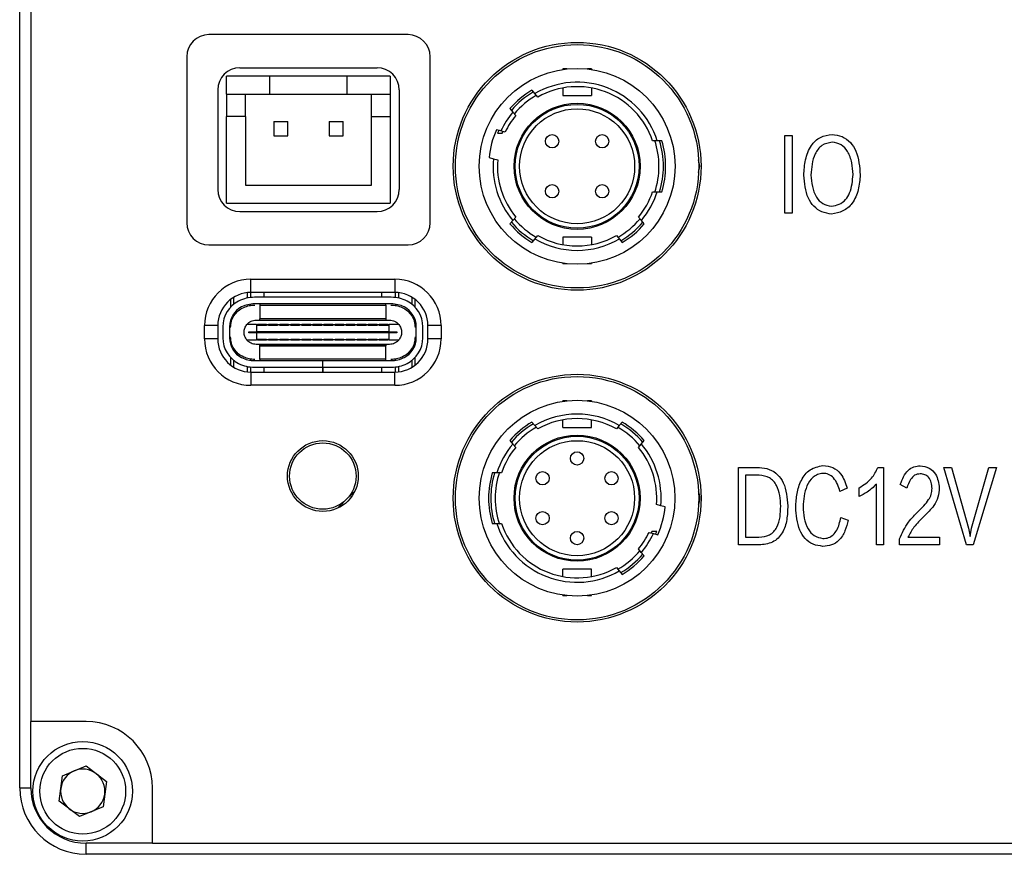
# Model space of a CAD drawing. Header units: millimetres. Extents: x 0 to 13481, y 0 to 1440.
# Tile 4 of 6: x 13370 to 13414, y 1252 to 1289. Entities that reach past the tile are written whole.
import ezdxf

# ---------------------------------------------------------------- set-up
doc = ezdxf.new("R2010")
doc.units = ezdxf.units.MM
doc.layers.add('粗实线', color=7, linetype='Continuous', lineweight=50)

msp = doc.modelspace()

# ---------------------------------------------------------------- linework, layer by layer
at = {"layer": '粗实线', "lineweight": 30}
for p, q in [((13369.74, 1254.553), (13369.74, 1359.553)), ((13370.24, 1356.553), (13370.24, 1257.553)), ((13387.29, 1288.6), (13378.29, 1288.6)), ((13377.29, 1287.6), (13377.29, 1280.1)), ((13388.29, 1280.1), (13388.29, 1287.6)), ((13379.69, 1287.1), (13385.89, 1287.1)), ((13394.463, 1287.05), (13394.283, 1287.05)), ((13394.283, 1287.05), (13394.283, 1287.027)), ((13395.583, 1287.05), (13395.403, 1287.05)), ((13395.583, 1287.05), (13395.583, 1287.027)), ((13379.09, 1285.903), (13379.09, 1286.728)), ((13381.04, 1286.728), (13379.09, 1286.728)), ((13381.04, 1285.903), (13381.04, 1286.728)), ((13384.54, 1286.728), (13381.04, 1286.728)), ((13386.49, 1286.728), (13384.54, 1286.728)), ((13384.54, 1285.903), (13384.54, 1286.728)), ((13386.49, 1286.728), (13386.49, 1285.903)), ((13378.69, 1286.1), (13378.69, 1281.6)), ((13386.89, 1286.1), (13386.89, 1281.6)), ((13393.024, 1285.936), (13392.894, 1286.091)), ((13394.283, 1286.191), (13394.283, 1285.85)), ((13395.583, 1286.191), (13395.583, 1285.85)), ((13379.09, 1285.903), (13381.04, 1285.903)), ((13379.09, 1285.903), (13379.09, 1284.903)), ((13379.94, 1284.903), (13379.94, 1285.903)), ((13381.04, 1285.903), (13384.54, 1285.903)), ((13384.54, 1285.903), (13386.49, 1285.903)), ((13385.64, 1284.903), (13385.64, 1285.903)), ((13386.49, 1285.903), (13386.49, 1284.903)), ((13393.155, 1285.78), (13393.024, 1285.936)), ((13394.283, 1285.85), (13395.583, 1285.85)), ((13391.898, 1285.255), (13392.028, 1285.1)), ((13379.09, 1280.978), (13379.09, 1284.903)), ((13379.94, 1284.903), (13379.09, 1284.903)), ((13379.94, 1284.903), (13379.94, 1281.803)), ((13385.64, 1284.903), (13386.49, 1284.903)), ((13385.64, 1281.803), (13385.64, 1284.903)), ((13386.49, 1284.903), (13386.49, 1280.978)), ((13392.028, 1285.1), (13392.159, 1284.944)), ((13381.22, 1284.673), (13381.86, 1284.673)), ((13381.22, 1284.673), (13381.22, 1284.033)), ((13381.86, 1284.033), (13381.86, 1284.673)), ((13383.72, 1284.673), (13384.36, 1284.673)), ((13383.72, 1284.673), (13383.72, 1284.033)), ((13384.36, 1284.033), (13384.36, 1284.673)), ((13391.485, 1284.247), (13391.289, 1284.299)), ((13381.22, 1284.033), (13381.86, 1284.033)), ((13383.72, 1284.033), (13384.36, 1284.033)), ((13391.333, 1284.15), (13391.551, 1284.15)), ((13391.681, 1284.194), (13391.485, 1284.247)), ((13391.551, 1284.15), (13391.585, 1284.225)), ((13404.322, 1284.038), (13404.649, 1284.038)), ((13404.322, 1280.538), (13404.322, 1284.038)), ((13404.649, 1284.038), (13404.649, 1280.538)), ((13398.555, 1283.8), (13398.344, 1283.8)), ((13398.764, 1283.8), (13398.555, 1283.8)), ((13390.952, 1283.043), (13391.148, 1282.991)), ((13391.148, 1282.991), (13391.344, 1282.938)), ((13379.94, 1281.803), (13385.64, 1281.803)), ((13398.344, 1281.5), (13398.555, 1281.5)), ((13398.555, 1281.5), (13398.764, 1281.5)), ((13379.09, 1280.978), (13386.49, 1280.978)), ((13379.69, 1280.6), (13385.89, 1280.6)), ((13392.159, 1280.355), (13392.028, 1280.2)), ((13397.837, 1280.2), (13397.707, 1280.355)), ((13404.649, 1280.538), (13404.322, 1280.538)), ((13392.028, 1280.2), (13391.898, 1280.044)), ((13397.968, 1280.044), (13397.837, 1280.2)), ((13392.894, 1279.209), (13393.024, 1279.364)), ((13393.024, 1279.364), (13393.155, 1279.52)), ((13395.583, 1279.45), (13394.283, 1279.45)), ((13394.283, 1279.45), (13394.283, 1279.109)), ((13395.583, 1279.45), (13395.583, 1279.109)), ((13396.711, 1279.52), (13396.842, 1279.364)), ((13396.842, 1279.364), (13396.972, 1279.209)), ((13378.29, 1279.1), (13387.29, 1279.1)), ((13394.283, 1278.25), (13394.283, 1278.273)), ((13394.283, 1278.25), (13394.463, 1278.25)), ((13395.403, 1278.25), (13395.583, 1278.25)), ((13395.583, 1278.273), (13395.583, 1278.25)), ((13380.192, 1276.95), (13380.192, 1277.55)), ((13380.192, 1277.55), (13386.692, 1277.55)), ((13386.692, 1277.55), (13386.692, 1276.95)), ((13379.422, 1276.424), (13379.422, 1276.738)), ((13380.022, 1276.941), (13380.022, 1276.695)), ((13380.172, 1276.95), (13380.172, 1276.719)), ((13386.692, 1276.95), (13380.192, 1276.95)), ((13386.536, 1276.729), (13380.348, 1276.729)), ((13380.792, 1276.749), (13380.792, 1276.95)), ((13380.792, 1276.749), (13386.092, 1276.749)), ((13380.792, 1276.729), (13380.792, 1276.749)), ((13386.092, 1276.95), (13386.092, 1276.749)), ((13386.092, 1276.749), (13386.092, 1276.729)), ((13386.712, 1276.95), (13386.712, 1276.719)), ((13386.862, 1276.941), (13386.862, 1276.695)), ((13387.462, 1276.738), (13387.462, 1276.424)), ((13379.272, 1276.635), (13379.272, 1276.286)), ((13380.172, 1276.417), (13380.172, 1276.364)), ((13386.536, 1276.429), (13380.348, 1276.429)), ((13380.592, 1276.429), (13380.592, 1276.369)), ((13380.592, 1276.369), (13386.292, 1276.369)), ((13380.592, 1276.369), (13380.592, 1275.759)), ((13386.292, 1276.369), (13386.292, 1276.429)), ((13386.292, 1276.369), (13386.292, 1275.759)), ((13386.712, 1276.417), (13386.712, 1276.364)), ((13387.612, 1276.286), (13387.612, 1276.635)), ((13378.692, 1275.45), (13378.092, 1275.45)), ((13378.092, 1274.85), (13378.092, 1275.45)), ((13378.692, 1275.45), (13378.692, 1274.85)), ((13378.922, 1275.399), (13378.922, 1274.899)), ((13379.222, 1275.399), (13379.222, 1274.899)), ((13380.447, 1275.499), (13380.008, 1275.499)), ((13380.432, 1275.699), (13386.452, 1275.699)), ((13380.447, 1275.499), (13380.492, 1275.499)), ((13380.447, 1275.499), (13380.447, 1275.174)), ((13380.492, 1275.459), (13380.492, 1275.499)), ((13380.892, 1275.499), (13380.492, 1275.499)), ((13380.892, 1275.459), (13380.492, 1275.459)), ((13386.292, 1275.759), (13380.592, 1275.759)), ((13380.592, 1275.749), (13380.592, 1275.759)), ((13380.592, 1275.699), (13380.592, 1275.749)), ((13386.292, 1275.749), (13380.592, 1275.749)), ((13380.892, 1275.499), (13380.892, 1275.459)), ((13380.892, 1275.499), (13380.992, 1275.499)), ((13380.992, 1275.459), (13380.992, 1275.499)), ((13381.392, 1275.499), (13380.992, 1275.499)), ((13381.392, 1275.459), (13380.992, 1275.459)), ((13381.392, 1275.499), (13381.492, 1275.499)), ((13381.392, 1275.499), (13381.392, 1275.459)), ((13381.492, 1275.459), (13381.492, 1275.499)), ((13381.892, 1275.499), (13381.492, 1275.499)), ((13381.892, 1275.459), (13381.492, 1275.459)), ((13381.892, 1275.499), (13381.892, 1275.459)), ((13381.892, 1275.499), (13381.992, 1275.499)), ((13381.992, 1275.459), (13381.992, 1275.499)), ((13382.392, 1275.499), (13381.992, 1275.499)), ((13382.392, 1275.459), (13381.992, 1275.459)), ((13382.392, 1275.499), (13382.392, 1275.459)), ((13382.392, 1275.499), (13382.492, 1275.499)), ((13382.492, 1275.459), (13382.492, 1275.499)), ((13382.892, 1275.499), (13382.492, 1275.499)), ((13382.892, 1275.459), (13382.492, 1275.459)), ((13382.892, 1275.499), (13382.992, 1275.499)), ((13382.892, 1275.499), (13382.892, 1275.459)), ((13382.992, 1275.459), (13382.992, 1275.499)), ((13383.392, 1275.499), (13382.992, 1275.499)), ((13383.392, 1275.459), (13382.992, 1275.459)), ((13383.392, 1275.499), (13383.392, 1275.459)), ((13383.392, 1275.499), (13383.492, 1275.499)), ((13383.492, 1275.459), (13383.492, 1275.499)), ((13383.892, 1275.499), (13383.492, 1275.499)), ((13383.892, 1275.459), (13383.492, 1275.459)), ((13383.892, 1275.499), (13383.992, 1275.499)), ((13383.892, 1275.499), (13383.892, 1275.459)), ((13383.992, 1275.459), (13383.992, 1275.499)), ((13384.392, 1275.499), (13383.992, 1275.499)), ((13384.392, 1275.459), (13383.992, 1275.459)), ((13384.392, 1275.499), (13384.492, 1275.499)), ((13384.392, 1275.499), (13384.392, 1275.459)), ((13384.492, 1275.459), (13384.492, 1275.499)), ((13384.892, 1275.499), (13384.492, 1275.499)), ((13384.892, 1275.459), (13384.492, 1275.459)), ((13384.892, 1275.499), (13384.892, 1275.459)), ((13384.892, 1275.499), (13384.992, 1275.499)), ((13384.992, 1275.459), (13384.992, 1275.499)), ((13385.392, 1275.499), (13384.992, 1275.499)), ((13385.392, 1275.459), (13384.992, 1275.459)), ((13385.392, 1275.499), (13385.392, 1275.459)), ((13385.392, 1275.499), (13385.492, 1275.499)), ((13385.492, 1275.459), (13385.492, 1275.499)), ((13385.892, 1275.499), (13385.492, 1275.499)), ((13385.892, 1275.459), (13385.492, 1275.459)), ((13385.892, 1275.499), (13385.892, 1275.459)), ((13385.892, 1275.499), (13385.992, 1275.499)), ((13385.992, 1275.459), (13385.992, 1275.499)), ((13386.392, 1275.499), (13385.992, 1275.499)), ((13386.392, 1275.459), (13385.992, 1275.459)), ((13386.292, 1275.759), (13386.292, 1275.749)), ((13386.292, 1275.749), (13386.292, 1275.699)), ((13386.392, 1275.499), (13386.392, 1275.459)), ((13386.392, 1275.499), (13386.437, 1275.499)), ((13386.437, 1275.174), (13386.437, 1275.499)), ((13386.876, 1275.499), (13386.437, 1275.499)), ((13387.662, 1274.899), (13387.662, 1275.399)), ((13387.962, 1274.899), (13387.962, 1275.399)), ((13388.192, 1274.85), (13388.192, 1275.45)), ((13388.792, 1275.45), (13388.192, 1275.45)), ((13388.792, 1275.45), (13388.792, 1274.85)), ((13380.097, 1275.124), (13380.097, 1275.174)), ((13380.097, 1275.174), (13380.447, 1275.174)), ((13380.447, 1275.124), (13380.097, 1275.124)), ((13386.437, 1275.174), (13380.447, 1275.174)), ((13380.447, 1275.124), (13380.447, 1275.174)), ((13380.447, 1275.124), (13380.447, 1274.799)), ((13386.437, 1275.124), (13380.447, 1275.124)), ((13386.437, 1275.174), (13386.787, 1275.174)), ((13386.437, 1275.124), (13386.437, 1275.174)), ((13386.437, 1274.799), (13386.437, 1275.124)), ((13386.787, 1275.124), (13386.437, 1275.124)), ((13386.787, 1275.174), (13386.787, 1275.124)), ((13378.692, 1274.85), (13378.092, 1274.85)), ((13380.008, 1274.799), (13380.447, 1274.799)), ((13386.452, 1274.599), (13380.432, 1274.599)), ((13380.492, 1274.799), (13380.447, 1274.799)), ((13380.492, 1274.839), (13380.892, 1274.839)), ((13380.492, 1274.799), (13380.492, 1274.839)), ((13380.492, 1274.799), (13380.892, 1274.799)), ((13380.592, 1274.549), (13380.592, 1274.599)), ((13380.592, 1274.549), (13386.292, 1274.549)), ((13380.592, 1274.539), (13380.592, 1274.549)), ((13380.592, 1274.539), (13386.292, 1274.539)), ((13380.592, 1273.929), (13380.592, 1274.539)), ((13380.892, 1274.839), (13380.892, 1274.799)), ((13380.992, 1274.799), (13380.892, 1274.799)), ((13380.992, 1274.839), (13381.392, 1274.839)), ((13380.992, 1274.799), (13380.992, 1274.839)), ((13380.992, 1274.799), (13381.392, 1274.799)), ((13381.392, 1274.839), (13381.392, 1274.799)), ((13381.492, 1274.799), (13381.392, 1274.799)), ((13381.492, 1274.839), (13381.892, 1274.839)), ((13381.492, 1274.799), (13381.492, 1274.839)), ((13381.492, 1274.799), (13381.892, 1274.799)), ((13381.892, 1274.839), (13381.892, 1274.799)), ((13381.992, 1274.799), (13381.892, 1274.799)), ((13381.992, 1274.839), (13382.392, 1274.839)), ((13381.992, 1274.799), (13381.992, 1274.839)), ((13381.992, 1274.799), (13382.392, 1274.799)), ((13382.392, 1274.839), (13382.392, 1274.799)), ((13382.492, 1274.799), (13382.392, 1274.799)), ((13382.492, 1274.839), (13382.892, 1274.839)), ((13382.492, 1274.799), (13382.492, 1274.839)), ((13382.492, 1274.799), (13382.892, 1274.799)), ((13382.892, 1274.839), (13382.892, 1274.799)), ((13382.992, 1274.799), (13382.892, 1274.799)), ((13382.992, 1274.799), (13382.992, 1274.839)), ((13382.992, 1274.839), (13383.392, 1274.839)), ((13382.992, 1274.799), (13383.392, 1274.799)), ((13383.392, 1274.839), (13383.392, 1274.799)), ((13383.492, 1274.799), (13383.392, 1274.799)), ((13383.492, 1274.799), (13383.492, 1274.839)), ((13383.492, 1274.839), (13383.892, 1274.839)), ((13383.492, 1274.799), (13383.892, 1274.799)), ((13383.892, 1274.839), (13383.892, 1274.799)), ((13383.992, 1274.799), (13383.892, 1274.799)), ((13383.992, 1274.799), (13383.992, 1274.839)), ((13383.992, 1274.839), (13384.392, 1274.839)), ((13383.992, 1274.799), (13384.392, 1274.799)), ((13384.392, 1274.839), (13384.392, 1274.799)), ((13384.492, 1274.799), (13384.392, 1274.799)), ((13384.492, 1274.839), (13384.892, 1274.839)), ((13384.492, 1274.799), (13384.492, 1274.839)), ((13384.492, 1274.799), (13384.892, 1274.799)), ((13384.892, 1274.839), (13384.892, 1274.799)), ((13384.992, 1274.799), (13384.892, 1274.799)), ((13384.992, 1274.839), (13385.392, 1274.839)), ((13384.992, 1274.799), (13384.992, 1274.839)), ((13384.992, 1274.799), (13385.392, 1274.799)), ((13385.392, 1274.839), (13385.392, 1274.799)), ((13385.492, 1274.799), (13385.392, 1274.799)), ((13385.492, 1274.839), (13385.892, 1274.839)), ((13385.492, 1274.799), (13385.492, 1274.839)), ((13385.492, 1274.799), (13385.892, 1274.799)), ((13385.892, 1274.839), (13385.892, 1274.799)), ((13385.992, 1274.799), (13385.892, 1274.799)), ((13385.992, 1274.799), (13385.992, 1274.839)), ((13385.992, 1274.839), (13386.392, 1274.839)), ((13385.992, 1274.799), (13386.392, 1274.799)), ((13386.292, 1274.599), (13386.292, 1274.549)), ((13386.292, 1274.549), (13386.292, 1274.539)), ((13386.292, 1273.929), (13386.292, 1274.539)), ((13386.392, 1274.839), (13386.392, 1274.799)), ((13386.437, 1274.799), (13386.392, 1274.799)), ((13386.437, 1274.799), (13386.876, 1274.799)), ((13388.792, 1274.85), (13388.192, 1274.85)), ((13379.272, 1274.012), (13379.272, 1273.666)), ((13379.422, 1273.563), (13379.422, 1273.874)), ((13380.022, 1273.603), (13380.022, 1273.36)), ((13380.172, 1273.934), (13380.172, 1273.881)), ((13380.172, 1273.579), (13380.172, 1273.351)), ((13380.348, 1273.869), (13383.436, 1273.869)), ((13386.292, 1273.929), (13380.592, 1273.929)), ((13380.592, 1273.929), (13380.592, 1273.869)), ((13383.436, 1273.569), (13383.436, 1273.869)), ((13383.437, 1273.869), (13383.436, 1273.869)), ((13383.437, 1273.569), (13383.437, 1273.869)), ((13383.446, 1273.869), (13383.437, 1273.869)), ((13383.446, 1273.569), (13383.446, 1273.869)), ((13383.446, 1273.869), (13386.536, 1273.869)), ((13386.292, 1273.869), (13386.292, 1273.929)), ((13386.712, 1273.934), (13386.712, 1273.881)), ((13386.712, 1273.579), (13386.712, 1273.351)), ((13386.862, 1273.603), (13386.862, 1273.36)), ((13387.462, 1273.874), (13387.462, 1273.563)), ((13387.612, 1273.666), (13387.612, 1274.012)), ((13380.192, 1273.35), (13380.192, 1272.75)), ((13380.192, 1273.35), (13386.692, 1273.35)), ((13380.348, 1273.569), (13383.436, 1273.569)), ((13380.792, 1273.549), (13380.792, 1273.569)), ((13383.437, 1273.549), (13380.792, 1273.549)), ((13380.792, 1273.35), (13380.792, 1273.549)), ((13383.437, 1273.569), (13383.436, 1273.569)), ((13383.446, 1273.569), (13383.437, 1273.569)), ((13383.437, 1273.569), (13383.437, 1273.549)), ((13383.437, 1273.549), (13383.437, 1273.35)), ((13383.437, 1273.474), (13383.447, 1273.474)), ((13383.446, 1273.569), (13386.536, 1273.569)), ((13383.447, 1273.569), (13383.447, 1273.549)), ((13386.092, 1273.549), (13383.447, 1273.549)), ((13383.447, 1273.35), (13383.447, 1273.549)), ((13386.092, 1273.569), (13386.092, 1273.549)), ((13386.092, 1273.549), (13386.092, 1273.35)), ((13386.692, 1272.75), (13386.692, 1273.35)), ((13386.692, 1272.75), (13380.192, 1272.75)), ((13394.461, 1272.048), (13394.281, 1272.048)), ((13394.281, 1272.025), (13394.281, 1272.048)), ((13395.581, 1272.048), (13395.4, 1272.048)), ((13395.581, 1272.048), (13395.581, 1272.025)), ((13393.022, 1270.934), (13392.892, 1271.089)), ((13393.153, 1270.778), (13393.022, 1270.934)), ((13394.281, 1270.848), (13394.281, 1271.189)), ((13395.581, 1270.848), (13395.581, 1271.189)), ((13396.839, 1270.934), (13396.709, 1270.778)), ((13396.97, 1271.089), (13396.839, 1270.934)), ((13394.281, 1270.848), (13395.581, 1270.848)), ((13391.896, 1270.254), (13392.026, 1270.098)), ((13392.026, 1270.098), (13392.157, 1269.943)), ((13397.705, 1269.943), (13397.835, 1270.098)), ((13397.835, 1270.098), (13397.966, 1270.254)), ((13391.309, 1268.798), (13391.1, 1268.798)), ((13391.519, 1268.798), (13391.309, 1268.798)), ((13402.226, 1269.038), (13403.172, 1269.038)), ((13402.226, 1265.538), (13402.226, 1269.038)), ((13402.546, 1268.687), (13402.546, 1265.893)), ((13403.165, 1268.687), (13402.546, 1268.687)), ((13408.523, 1269.038), (13408.776, 1269.038)), ((13408.776, 1269.038), (13408.776, 1265.538)), ((13411.501, 1269.038), (13411.847, 1269.038)), ((13412.529, 1265.547), (13411.501, 1269.038)), ((13411.847, 1269.038), (13412.626, 1266.291)), ((13412.764, 1266.301), (13413.543, 1269.038)), ((13413.889, 1269.038), (13412.838, 1265.547)), ((13413.543, 1269.038), (13413.889, 1269.038)), ((13408.459, 1265.538), (13408.459, 1268.28)), ((13409.835, 1268.102), (13409.54, 1268.271)), ((13384.501, 1267.588), (13384.895, 1267.981)), ((13407.133, 1268.102), (13406.813, 1267.953)), ((13407.673, 1267.719), (13407.673, 1268.121)), ((13384.111, 1267.197), (13384.501, 1267.588)), ((13384.381, 1267.355), (13384.325, 1267.411)), ((13384.678, 1267.764), (13384.735, 1267.708)), ((13398.715, 1267.307), (13398.519, 1267.36)), ((13398.911, 1267.255), (13398.715, 1267.307)), ((13391.1, 1266.498), (13391.309, 1266.498)), ((13391.309, 1266.498), (13391.519, 1266.498)), ((13406.85, 1266.774), (13407.178, 1266.661)), ((13398.183, 1266.104), (13398.379, 1266.051)), ((13398.313, 1266.148), (13398.279, 1266.073)), ((13398.531, 1266.148), (13398.313, 1266.148)), ((13398.379, 1266.051), (13398.575, 1265.999)), ((13412.626, 1266.291), (13412.69, 1265.922)), ((13412.69, 1265.922), (13412.764, 1266.301)), ((13402.546, 1265.893), (13403.15, 1265.893)), ((13409.496, 1265.538), (13409.496, 1265.809)), ((13409.887, 1265.893), (13411.314, 1265.893)), ((13411.314, 1265.893), (13411.314, 1265.538)), ((13397.835, 1265.198), (13397.705, 1265.354)), ((13397.966, 1265.043), (13397.835, 1265.198)), ((13403.15, 1265.538), (13402.226, 1265.538)), ((13408.776, 1265.538), (13408.459, 1265.538)), ((13411.314, 1265.538), (13409.496, 1265.538)), ((13412.838, 1265.547), (13412.529, 1265.547)), ((13395.581, 1264.448), (13394.281, 1264.448)), ((13394.281, 1264.107), (13394.281, 1264.448)), ((13395.581, 1264.107), (13395.581, 1264.448)), ((13396.709, 1264.518), (13396.839, 1264.362)), ((13396.839, 1264.362), (13396.97, 1264.207)), ((13394.281, 1263.248), (13394.281, 1263.271)), ((13394.281, 1263.248), (13394.461, 1263.248)), ((13395.4, 1263.248), (13395.581, 1263.248)), ((13395.581, 1263.248), (13395.581, 1263.271)), ((13372.74, 1257.553), (13370.24, 1257.553)), ((13370.24, 1254.553), (13370.24, 1257.553)), ((13371.675, 1255.107), (13372.742, 1255.548)), ((13372.742, 1255.548), (13373.658, 1254.844)), ((13371.523, 1253.962), (13371.675, 1255.107)), ((13369.74, 1254.553), (13370.24, 1254.553)), ((13373.658, 1254.844), (13373.506, 1253.699)), ((13375.74, 1252.053), (13375.74, 1254.553)), ((13372.439, 1253.258), (13371.523, 1253.962)), ((13373.506, 1253.699), (13372.439, 1253.258)), ((13375.74, 1252.053), (13372.74, 1252.053)), ((13372.74, 1251.553), (13372.74, 1252.053)), ((13375.74, 1252.053), (13474.74, 1252.053)), ((13477.74, 1251.553), (13372.74, 1251.553))]:
    msp.add_line(p, q, dxfattribs=at)
at = {"layer": '粗实线', "lineweight": 30, "flags": 128}
msp.add_lwpolyline([(13400.426, 1282.366), (13400.482, 1282.65), (13400.425, 1282.935)], dxfattribs=at)
at = {"layer": '粗实线', "lineweight": 30}
for centre, radius in [((13394.932, 1282.65), 5.6), ((13394.933, 1282.65), 5.5), ((13394.933, 1282.65), 4.425), ((13394.933, 1282.65), 2.85), ((13394.933, 1282.65), 2.8), ((13394.933, 1282.65), 2.6), ((13393.803, 1283.78), 0.3), ((13396.063, 1283.78), 0.3), ((13393.803, 1281.52), 0.3), ((13396.063, 1281.52), 0.3), ((13394.932, 1267.65), 5.6), ((13394.931, 1267.648), 5.5), ((13394.931, 1267.648), 4.425), ((13394.931, 1267.648), 2.85), ((13383.442, 1268.65), 1.6), ((13383.441, 1268.648), 1.5), ((13394.931, 1267.648), 2.8), ((13394.931, 1267.648), 2.6), ((13394.931, 1269.448), 0.3), ((13393.372, 1268.548), 0.3), ((13396.489, 1268.548), 0.3), ((13393.372, 1266.748), 0.3), ((13396.489, 1266.748), 0.3), ((13394.931, 1265.848), 0.3), ((13372.59, 1254.403), 2.25), ((13372.59, 1254.403), 1.938)]:
    msp.add_circle(centre, radius, dxfattribs=at)
for centre, radius, start, end in [((13378.29, 1287.6), 1, 90, 180), ((13387.29, 1287.6), 1, 0, 90), ((13379.69, 1286.1), 1, 90, 180), ((13385.89, 1286.1), 1, 0, 90), ((13394.933, 1282.65), 4, 120.648, 139.352), ((13394.933, 1282.65), 3.8, 17.6157, 120.151), ((13394.933, 1282.65), 3.6, 18.6293, 119.5979), ((13394.933, 1282.65), 3.9, 120.4059, 139.5941), ((13394.933, 1282.65), 3.7, 119.7051, 140.347), ((13394.933, 1282.65), 3.8, 139.849, 155.151), ((13394.933, 1282.65), 3.6, 140.4021, 154.5979), ((13394.933, 1282.65), 4, 155.648, 174.352), ((13394.933, 1282.65), 3.9, 155.4059, 157.3801), ((13394.933, 1282.65), 3.7, 341.5276, 18.4908), ((13394.933, 1282.65), 3.9, 342.8502, 17.1498), ((13394.933, 1282.65), 4, 343.2917, 16.7083), ((13394.933, 1282.65), 3.8, 174.849, 220.151), ((13394.933, 1282.65), 3.6, 175.4021, 219.5979), ((13379.69, 1281.6), 1, 180, 270), ((13385.89, 1281.6), 1, 270, 0), ((13394.933, 1282.65), 3.6, 320.4021, 341.3707), ((13394.933, 1282.65), 3.8, 319.849, 342.3843), ((13394.933, 1282.65), 3.7, 219.7832, 240.2748), ((13394.933, 1282.65), 3.7, 299.7686, 320.1972), ((13378.29, 1280.1), 1, 180, 270), ((13387.29, 1280.1), 1, 270, 0), ((13394.933, 1282.65), 4, 220.648, 239.352), ((13394.933, 1282.65), 3.9, 220.4059, 239.5941), ((13394.933, 1282.65), 3.9, 300.4059, 319.5941), ((13394.933, 1282.65), 4, 300.648, 319.352), ((13394.933, 1282.65), 3.8, 239.849, 300.151), ((13394.933, 1282.65), 3.6, 240.4021, 299.5979), ((13380.192, 1275.45), 2.1, 90, 180), ((13386.692, 1275.45), 2.1, 0, 90), ((13380.192, 1275.45), 1.5, 90, 180), ((13380.348, 1275.149), 1.58, 90, 116.7655), ((13386.536, 1275.149), 1.58, 63.2345, 90), ((13386.692, 1275.45), 1.5, 0, 90), ((13380.222, 1275.399), 1.3, 116.7655, 180), ((13380.222, 1275.399), 1, 116.7655, 180), ((13380.348, 1275.149), 1.28, 90, 116.7655), ((13386.536, 1275.149), 1.28, 63.2345, 90), ((13386.662, 1275.399), 1, 0, 63.2345), ((13386.662, 1275.399), 1.3, 0, 63.2345), ((13380.192, 1274.85), 2.1, 180, 270), ((13380.192, 1274.85), 1.5, 180, 270), ((13380.222, 1274.899), 1.3, 180, 243.2345), ((13380.222, 1274.899), 1, 180, 243.2345), ((13386.692, 1274.85), 2.1, 270, 0), ((13386.692, 1274.85), 1.5, 270, 0), ((13386.662, 1274.899), 1, 296.7655, 0), ((13386.662, 1274.899), 1.3, 296.7655, 0), ((13380.348, 1275.149), 1.58, 243.2345, 270), ((13380.348, 1275.149), 1.28, 243.2345, 270), ((13386.536, 1275.149), 1.28, 270, 296.7655), ((13386.536, 1275.149), 1.58, 270, 296.7655), ((13394.931, 1267.648), 3.8, 59.849, 120.151), ((13394.931, 1267.648), 4, 120.648, 139.352), ((13394.931, 1267.648), 3.9, 120.4059, 139.5941), ((13394.931, 1267.648), 3.6, 60.4021, 119.5979), ((13394.931, 1267.648), 3.9, 40.4059, 59.5941), ((13394.931, 1267.648), 4, 40.648, 59.352), ((13394.931, 1267.648), 3.7, 119.7686, 140.1972), ((13394.931, 1267.648), 3.7, 39.7832, 60.2748), ((13394.931, 1267.648), 3.8, 139.849, 162.3843), ((13394.931, 1267.648), 3.8, 354.849, 40.151), ((13394.931, 1267.648), 3.6, 140.4021, 161.3707), ((13394.931, 1267.648), 3.6, 355.4021, 39.5979), ((13394.931, 1267.648), 4, 163.2917, 196.7083), ((13394.931, 1267.648), 3.9, 162.8502, 197.1498), ((13394.931, 1267.648), 3.7, 161.5276, 198.4908), ((13399.732, 1267.65), 0.75, 337.2216, 22.8302), ((13394.931, 1267.648), 4, 335.648, 354.352), ((13394.931, 1267.648), 3.8, 197.6157, 300.151), ((13394.931, 1267.648), 3.6, 198.6293, 299.5979), ((13394.931, 1267.648), 3.6, 320.4021, 334.5979), ((13394.931, 1267.648), 3.8, 319.849, 335.151), ((13394.931, 1267.648), 3.9, 335.4059, 337.3801), ((13394.931, 1267.648), 3.7, 299.7051, 320.347), ((13394.931, 1267.648), 3.9, 300.4059, 319.5941), ((13394.931, 1267.648), 4, 300.648, 319.352), ((13372.74, 1254.553), 3, 0, 90), ((13372.59, 1254.403), 1, 52.4483, 112.4483), ((13372.59, 1254.403), 1, 112.4483, 172.4483), ((13372.59, 1254.403), 1, 352.4483, 52.4483), ((13372.74, 1254.553), 3, 180, 270), ((13372.74, 1254.553), 2.5, 180, 270), ((13372.59, 1254.403), 1, 172.4483, 232.4483), ((13372.59, 1254.403), 1, 292.4483, 352.4483), ((13372.59, 1254.403), 1, 232.4483, 292.4483)]:
    msp.add_arc(centre, radius, start, end, dxfattribs=at)
for points, knots in [([(13405.179, 1282.246), (13405.195, 1282.479), (13405.227, 1282.945), (13405.452, 1283.569), (13405.906, 1284.007), (13406.273, 1284.065), (13406.457, 1284.094)], [0, 0, 0, 0, 0.281208, 0.561137, 0.780279, 1, 1, 1, 1]), ([(13406.457, 1284.094), (13406.611, 1284.071), (13406.918, 1284.026), (13407.306, 1283.743), (13407.657, 1283.157), (13407.699, 1282.633), (13407.728, 1282.265)], [0, 0, 0, 0, 0.186853, 0.373206, 0.56009, 1, 1, 1, 1]), ([(13406.457, 1283.744), (13406.294, 1283.709), (13405.968, 1283.639), (13405.564, 1283.074), (13405.528, 1282.583), (13405.503, 1282.256)], [0, 0, 0, 0, 0.2492522, 0.4988908, 1, 1, 1, 1]), ([(13407.403, 1282.274), (13407.391, 1282.454), (13407.366, 1282.814), (13407.208, 1283.298), (13406.881, 1283.661), (13406.598, 1283.716), (13406.457, 1283.744)], [0, 0, 0, 0, 0.281231, 0.561481, 0.780661, 1, 1, 1, 1]), ([(13406.435, 1280.491), (13406.286, 1280.513), (13405.989, 1280.558), (13405.61, 1280.824), (13405.256, 1281.383), (13405.211, 1281.89), (13405.179, 1282.246)], [0, 0, 0, 0, 0.186909, 0.373369, 0.56024, 1, 1, 1, 1]), ([(13405.503, 1282.256), (13405.516, 1282.082), (13405.542, 1281.736), (13405.702, 1281.273), (13406.02, 1280.93), (13406.291, 1280.874), (13406.427, 1280.847)], [0, 0, 0, 0, 0.281174, 0.561305, 0.780525, 1, 1, 1, 1]), ([(13406.427, 1280.847), (13406.546, 1280.866), (13406.783, 1280.906), (13407.078, 1281.13), (13407.347, 1281.585), (13407.38, 1281.99), (13407.403, 1282.274)], [0, 0, 0, 0, 0.186827, 0.373226, 0.56007, 1, 1, 1, 1]), ([(13407.728, 1282.265), (13407.709, 1282.038), (13407.673, 1281.586), (13407.425, 1280.987), (13406.967, 1280.587), (13406.612, 1280.523), (13406.435, 1280.491)], [0, 0, 0, 0, 0.281017, 0.560705, 0.780015, 1, 1, 1, 1]), ([(13379.272, 1275.359), (13379.28, 1275.455), (13379.296, 1275.647), (13379.422, 1275.91), (13379.611, 1276.133), (13379.779, 1276.226), (13379.864, 1276.272)], [0, 0, 0, 0, 0.249998, 0.499999, 0.75, 1, 1, 1, 1]), ([(13379.864, 1276.272), (13379.945, 1276.303), (13380.106, 1276.365), (13380.279, 1276.374), (13380.366, 1276.379)], [0, 0, 0, 0, 0.499999, 1, 1, 1, 1]), ([(13386.518, 1276.379), (13386.604, 1276.374), (13386.777, 1276.365), (13386.939, 1276.303), (13387.02, 1276.272)], [0, 0, 0, 0, 0.5, 1, 1, 1, 1]), ([(13387.02, 1276.272), (13387.104, 1276.226), (13387.273, 1276.133), (13387.461, 1275.91), (13387.588, 1275.647), (13387.604, 1275.455), (13387.612, 1275.359)], [0, 0, 0, 0, 0.25, 0.500001, 0.750002, 1, 1, 1, 1]), ([(13380.008, 1274.799), (13379.972, 1274.852), (13379.901, 1274.958), (13379.872, 1275.149), (13379.901, 1275.34), (13379.972, 1275.446), (13380.008, 1275.499)], [0, 0, 0, 0, 0.25, 0.499998, 0.75, 1, 1, 1, 1]), ([(13380.008, 1275.499), (13380.035, 1275.529), (13380.091, 1275.588), (13380.196, 1275.65), (13380.311, 1275.691), (13380.391, 1275.696), (13380.432, 1275.699)], [0, 0, 0, 0, 0.2499994, 0.4999997, 0.75, 1, 1, 1, 1]), ([(13386.452, 1275.699), (13386.492, 1275.696), (13386.573, 1275.691), (13386.688, 1275.65), (13386.793, 1275.588), (13386.848, 1275.529), (13386.876, 1275.499)], [0, 0, 0, 0, 0.250001, 0.500002, 0.750001, 1, 1, 1, 1]), ([(13386.876, 1275.499), (13386.911, 1275.446), (13386.982, 1275.34), (13387.012, 1275.149), (13386.982, 1274.958), (13386.911, 1274.852), (13386.876, 1274.799)], [0, 0, 0, 0, 0.25, 0.500002, 0.75, 1, 1, 1, 1]), ([(13379.864, 1274.026), (13379.779, 1274.072), (13379.611, 1274.165), (13379.422, 1274.388), (13379.296, 1274.651), (13379.28, 1274.843), (13379.272, 1274.939)], [0, 0, 0, 0, 0.249999, 0.500001, 0.750002, 1, 1, 1, 1]), ([(13387.612, 1274.939), (13387.604, 1274.843), (13387.588, 1274.651), (13387.461, 1274.388), (13387.273, 1274.165), (13387.104, 1274.072), (13387.02, 1274.026)], [0, 0, 0, 0, 0.249998, 0.499999, 0.750001, 1, 1, 1, 1]), ([(13380.432, 1274.599), (13380.391, 1274.602), (13380.311, 1274.607), (13380.196, 1274.648), (13380.091, 1274.71), (13380.035, 1274.769), (13380.008, 1274.799)], [0, 0, 0, 0, 0.2499997, 0.4999971, 0.750001, 1, 1, 1, 1]), ([(13386.876, 1274.799), (13386.848, 1274.769), (13386.793, 1274.71), (13386.688, 1274.648), (13386.573, 1274.607), (13386.492, 1274.602), (13386.452, 1274.599)], [0, 0, 0, 0, 0.249998, 0.500002, 0.75, 1, 1, 1, 1]), ([(13380.366, 1273.919), (13380.279, 1273.924), (13380.106, 1273.933), (13379.945, 1273.995), (13379.864, 1274.026)], [0, 0, 0, 0, 0.5, 1, 1, 1, 1]), ([(13387.02, 1274.026), (13386.939, 1273.995), (13386.777, 1273.933), (13386.604, 1273.924), (13386.518, 1273.919)], [0, 0, 0, 0, 0.500001, 1, 1, 1, 1]), ([(13404.811, 1267.246), (13404.826, 1267.453), (13404.856, 1267.868), (13405.029, 1268.465), (13405.422, 1268.996), (13405.837, 1269.08), (13406.045, 1269.123)], [0, 0, 0, 0, 0.251377, 0.502234, 0.751238, 1, 1, 1, 1]), ([(13406.045, 1269.123), (13406.198, 1269.107), (13406.503, 1269.077), (13406.939, 1268.706), (13407.059, 1268.332), (13407.133, 1268.102)], [0, 0, 0, 0, 0.280108, 0.559695, 1, 1, 1, 1]), ([(13404.134, 1267.293), (13404.126, 1267.452), (13404.111, 1267.77), (13403.997, 1268.16), (13403.817, 1268.424), (13403.568, 1268.633), (13403.326, 1268.666), (13403.165, 1268.687)], [0, 0, 0, 0, 0.2508371, 0.500972, 0.6262606, 0.7513959, 1, 1, 1, 1]), ([(13403.172, 1269.038), (13403.323, 1269.02), (13403.624, 1268.984), (13404.017, 1268.733), (13404.388, 1268.175), (13404.427, 1267.662), (13404.454, 1267.302)], [0, 0, 0, 0, 0.18709, 0.373631, 0.560455, 1, 1, 1, 1]), ([(13406.037, 1268.771), (13405.958, 1268.758), (13405.799, 1268.731), (13405.52, 1268.562), (13405.205, 1268.073), (13405.168, 1267.588), (13405.143, 1267.265)], [0, 0, 0, 0, 0.125345, 0.2506, 0.499739, 1, 1, 1, 1]), ([(13406.813, 1267.953), (13406.742, 1268.175), (13406.644, 1268.484), (13406.31, 1268.752), (13406.128, 1268.765), (13406.037, 1268.771)], [0, 0, 0, 0, 0.559615, 0.7799094, 1, 1, 1, 1]), ([(13407.673, 1268.121), (13407.882, 1268.248), (13408.255, 1268.475), (13408.441, 1268.866), (13408.523, 1269.038)], [0, 0, 0, 0, 0.560688, 1, 1, 1, 1]), ([(13409.54, 1268.271), (13409.632, 1268.509), (13409.76, 1268.841), (13410.148, 1269.087), (13410.344, 1269.104), (13410.442, 1269.113)], [0, 0, 0, 0, 0.558476, 0.779125, 1, 1, 1, 1]), ([(13410.442, 1268.753), (13410.352, 1268.739), (13410.171, 1268.711), (13409.954, 1268.452), (13409.88, 1268.235), (13409.835, 1268.102)], [0, 0, 0, 0, 0.277997, 0.558143, 1, 1, 1, 1]), ([(13410.442, 1269.113), (13410.579, 1269.092), (13410.853, 1269.051), (13411.228, 1268.687), (13411.272, 1268.33), (13411.299, 1268.112)], [0, 0, 0, 0, 0.280814, 0.560039, 1, 1, 1, 1]), ([(13410.975, 1268.093), (13410.968, 1268.182), (13410.953, 1268.358), (13410.846, 1268.591), (13410.651, 1268.728), (13410.512, 1268.745), (13410.442, 1268.753)], [0, 0, 0, 0, 0.281001, 0.560271, 0.779684, 1, 1, 1, 1]), ([(13408.459, 1268.28), (13408.327, 1268.154), (13408.092, 1267.929), (13407.801, 1267.783), (13407.673, 1267.719)], [0, 0, 0, 0, 0.559602, 1, 1, 1, 1]), ([(13410.367, 1267.063), (13410.53, 1267.226), (13410.758, 1267.452), (13410.953, 1267.821), (13410.967, 1268.003), (13410.975, 1268.093)], [0, 0, 0, 0, 0.560199, 0.780438, 1, 1, 1, 1]), ([(13411.299, 1268.112), (13411.29, 1267.97), (13411.273, 1267.685), (13411.025, 1267.229), (13410.763, 1266.975), (13410.602, 1266.82)], [0, 0, 0, 0, 0.279408, 0.559564, 1, 1, 1, 1]), ([(13404.454, 1267.302), (13404.447, 1267.094), (13404.434, 1266.678), (13404.277, 1266.167), (13404.025, 1265.832), (13403.678, 1265.584), (13403.361, 1265.556), (13403.15, 1265.538)], [0, 0, 0, 0, 0.250803, 0.500712, 0.625904, 0.751043, 1, 1, 1, 1]), ([(13403.15, 1265.893), (13403.316, 1265.906), (13403.566, 1265.925), (13403.829, 1266.131), (13404.015, 1266.401), (13404.123, 1266.804), (13404.13, 1267.13), (13404.134, 1267.293)], [0, 0, 0, 0, 0.248611, 0.373711, 0.498961, 0.749091, 1, 1, 1, 1]), ([(13406.037, 1265.472), (13405.888, 1265.493), (13405.589, 1265.533), (13405.211, 1265.808), (13404.876, 1266.381), (13404.838, 1266.889), (13404.811, 1267.246)], [0, 0, 0, 0, 0.186829, 0.373147, 0.560037, 1, 1, 1, 1]), ([(13405.143, 1267.265), (13405.156, 1267.091), (13405.181, 1266.744), (13405.329, 1266.279), (13405.63, 1265.918), (13405.902, 1265.858), (13406.037, 1265.828)], [0, 0, 0, 0, 0.281237, 0.561553, 0.780835, 1, 1, 1, 1]), ([(13409.496, 1265.809), (13409.619, 1266.072), (13409.839, 1266.54), (13410.206, 1266.903), (13410.367, 1267.063)], [0, 0, 0, 0, 0.559478, 1, 1, 1, 1]), ([(13406.037, 1265.828), (13406.124, 1265.834), (13406.296, 1265.844), (13406.52, 1265.987), (13406.743, 1266.291), (13406.806, 1266.574), (13406.85, 1266.774)], [0, 0, 0, 0, 0.186602, 0.372894, 0.559836, 1, 1, 1, 1]), ([(13407.178, 1266.661), (13407.139, 1266.496), (13407.064, 1266.166), (13406.815, 1265.752), (13406.439, 1265.501), (13406.171, 1265.482), (13406.037, 1265.472)], [0, 0, 0, 0, 0.2809205, 0.5605614, 0.7799999, 1, 1, 1, 1]), ([(13410.602, 1266.82), (13410.443, 1266.666), (13410.159, 1266.392), (13409.97, 1266.046), (13409.887, 1265.893)], [0, 0, 0, 0, 0.560019, 1, 1, 1, 1])]:
    msp.add_open_spline(points, degree=3, knots=knots, dxfattribs=at)

doc.saveas('drawing.dxf')
